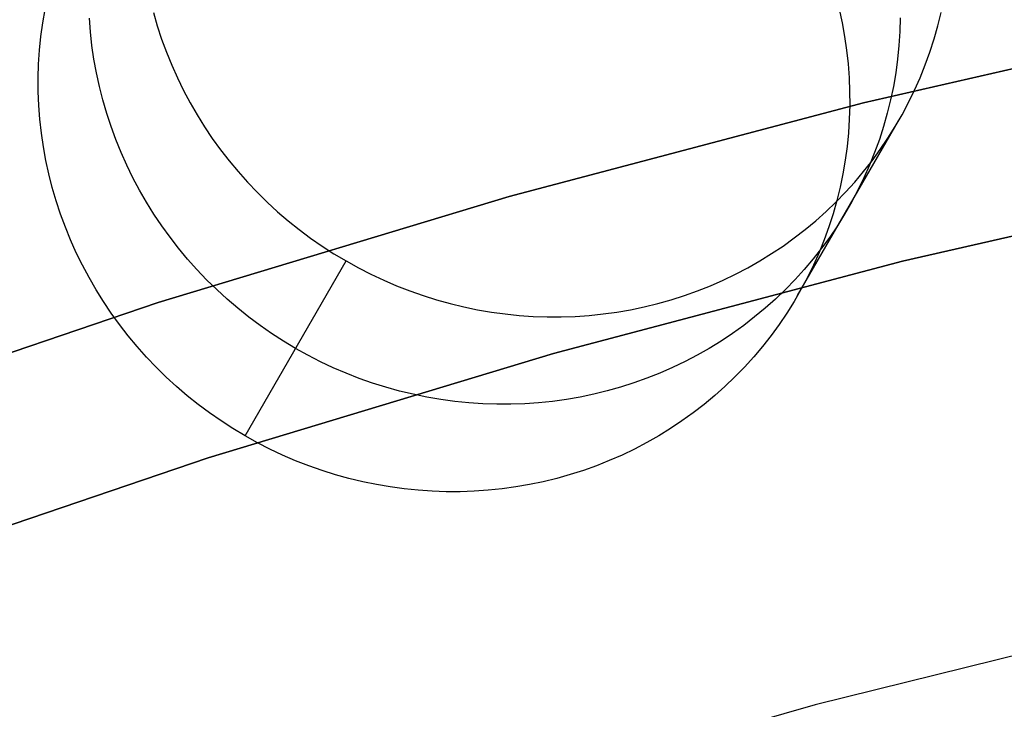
# Model space of a CAD drawing. Header units: millimetres. Extents: x 6239 to 7218, y -13987 to -13139.
# Tile 189 of 256: x 6707.76 to 6713.79, y -13397.97 to -13393.74. Entities that reach past the tile are written whole.
import ezdxf

# ---------------------------------------------------------------- set-up
doc = ezdxf.new("R2010")
doc.units = ezdxf.units.MM
doc.layers.add('color', color=7, linetype='Continuous')

msp = doc.modelspace()

# ---------------------------------------------------------------- linework, layer by layer
at = {"color": 7, "true_color": 0xffffff}
for p, q in [((6707.8999, -13393.7598, 79.1788), (6707.9141, -13393.6767, 79.1971)), ((6707.8999, -13393.7598, 79.1788), (6707.9141, -13393.6767, 79.1971)), ((6708.5769, -13393.6963, 73.625), (6708.6007, -13393.7782, 73.6114)), ((6708.5769, -13393.6963, 73.625), (6708.6007, -13393.7782, 73.6114)), ((6712.775, -13393.6758, 79.7584), (6712.7931, -13393.7589, 79.7438)), ((6712.775, -13393.6758, 79.7584), (6712.7931, -13393.7589, 79.7438)), ((6713.3795, -13393.7773, 74.1632), (6713.3996, -13393.6954, 74.1819)), ((6713.3795, -13393.7773, 74.1632), (6713.3996, -13393.6954, 74.1819)), ((6707.8885, -13393.8435, 79.1608), (6707.8999, -13393.7598, 79.1788)), ((6707.8885, -13393.8435, 79.1608), (6707.8999, -13393.7598, 79.1788)), ((6708.1917, -13393.8144, 76.3793), (6708.1854, -13393.7299, 76.3954)), ((6712.7931, -13393.7589, 79.7438), (6712.8082, -13393.8425, 79.7289)), ((6712.7931, -13393.7589, 79.7438), (6712.8082, -13393.8425, 79.7289)), ((6712.9237, -13394.2495, 259.6), (6715.1113, -13393.7502, 259.6)), ((6715.1113, -13393.7502, 231.7162), (6712.9237, -13394.2495, 231.7162)), ((6712.9237, -13394.2495, 259.6), (6715.1113, -13393.7502, 259.6)), ((6715.1113, -13393.7502, 231.7162), (6712.9237, -13394.2495, 231.7162)), ((6715.1113, -13393.7502, 245.6581), (6712.9237, -13394.2495, 245.6581)), ((6713.1494, -13393.729, 76.9686), (6713.1469, -13393.8135, 76.9514)), ((6708.2011, -13393.8988, 76.3635), (6708.1917, -13393.8144, 76.3793)), ((6708.6007, -13393.7782, 73.6114), (6708.6274, -13393.8592, 73.5983)), ((6708.6007, -13393.7782, 73.6114), (6708.6274, -13393.8592, 73.5983)), ((6713.1469, -13393.8135, 76.9514), (6713.1415, -13393.8978, 76.9339)), ((6713.3566, -13393.8583, 74.1443), (6713.3795, -13393.7773, 74.1632)), ((6713.3566, -13393.8583, 74.1443), (6713.3795, -13393.7773, 74.1632)), ((6707.8801, -13393.9275, 79.143), (6707.8885, -13393.8435, 79.1608)), ((6707.8801, -13393.9275, 79.143), (6707.8885, -13393.8435, 79.1608)), ((6708.6274, -13393.8592, 73.5983), (6708.6568, -13393.9393, 73.5856)), ((6708.6274, -13393.8592, 73.5983), (6708.6568, -13393.9393, 73.5856)), ((6712.8082, -13393.8425, 79.7289), (6712.8205, -13393.9266, 79.7135)), ((6712.8082, -13393.8425, 79.7289), (6712.8205, -13393.9266, 79.7135)), ((6713.3308, -13393.9384, 74.1253), (6713.3566, -13393.8583, 74.1443)), ((6713.3308, -13393.9384, 74.1253), (6713.3566, -13393.8583, 74.1443)), ((6707.8747, -13394.0118, 79.1255), (6707.8801, -13393.9275, 79.143)), ((6707.8747, -13394.0118, 79.1255), (6707.8801, -13393.9275, 79.143)), ((6708.2133, -13393.9828, 76.3481), (6708.2011, -13393.8988, 76.3635)), ((6708.6568, -13393.9393, 73.5856), (6708.6891, -13394.0185, 73.5735)), ((6708.6568, -13393.9393, 73.5856), (6708.6891, -13394.0185, 73.5735)), ((6712.8205, -13393.9266, 79.7135), (6712.8298, -13394.0109, 79.6977)), ((6712.8205, -13393.9266, 79.7135), (6712.8298, -13394.0109, 79.6977)), ((6713.1415, -13393.8978, 76.9339), (6713.1331, -13393.9819, 76.9162)), ((6713.3022, -13394.0176, 74.1062), (6713.3308, -13393.9384, 74.1253)), ((6713.3022, -13394.0176, 74.1062), (6713.3308, -13393.9384, 74.1253)), ((6707.8722, -13394.0964, 79.1083), (6707.8747, -13394.0118, 79.1255)), ((6707.8722, -13394.0964, 79.1083), (6707.8747, -13394.0118, 79.1255)), ((6708.2285, -13394.0664, 76.3331), (6708.2133, -13393.9828, 76.3481)), ((6712.8298, -13394.0109, 79.6977), (6712.8362, -13394.0954, 79.6815)), ((6712.8298, -13394.0109, 79.6977), (6712.8362, -13394.0954, 79.6815)), ((6713.1331, -13393.9819, 76.9162), (6713.1217, -13394.0655, 76.8981)), ((6708.2466, -13394.1496, 76.3186), (6708.2285, -13394.0664, 76.3331)), ((6708.6891, -13394.0185, 73.5735), (6708.724, -13394.0965, 73.562)), ((6708.6891, -13394.0185, 73.5735), (6708.724, -13394.0965, 73.562)), ((6713.1217, -13394.0655, 76.8981), (6713.1074, -13394.1486, 76.8799)), ((6713.2708, -13394.0957, 74.087), (6713.3022, -13394.0176, 74.1062)), ((6713.2708, -13394.0957, 74.087), (6713.3022, -13394.0176, 74.1062)), ((6707.8726, -13394.181, 79.0915), (6707.8722, -13394.0964, 79.1083)), ((6707.8726, -13394.181, 79.0915), (6707.8722, -13394.0964, 79.1083)), ((6708.724, -13394.0965, 73.562), (6708.7616, -13394.1734, 73.5509)), ((6708.724, -13394.0965, 73.562), (6708.7616, -13394.1734, 73.5509)), ((6712.8362, -13394.0954, 79.6815), (6712.8396, -13394.1801, 79.665)), ((6712.8362, -13394.0954, 79.6815), (6712.8396, -13394.1801, 79.665)), ((6713.2367, -13394.1726, 74.0677), (6713.2708, -13394.0957, 74.087)), ((6713.2367, -13394.1726, 74.0677), (6713.2708, -13394.0957, 74.087)), ((6707.8761, -13394.2656, 79.0749), (6707.8726, -13394.181, 79.0915)), ((6707.8761, -13394.2656, 79.0749), (6707.8726, -13394.181, 79.0915)), ((6708.2676, -13394.2321, 76.3045), (6708.2466, -13394.1496, 76.3186)), ((6708.7616, -13394.1734, 73.5509), (6708.8019, -13394.249, 73.5405)), ((6708.7616, -13394.1734, 73.5509), (6708.8019, -13394.249, 73.5405)), ((6712.8396, -13394.1801, 79.665), (6712.8401, -13394.2647, 79.6481)), ((6712.8396, -13394.1801, 79.665), (6712.8401, -13394.2647, 79.6481)), ((6713.1074, -13394.1486, 76.8799), (6713.0903, -13394.2312, 76.8614)), ((6713.2, -13394.2482, 74.0483), (6713.2367, -13394.1726, 74.0677)), ((6713.2, -13394.2482, 74.0483), (6713.2367, -13394.1726, 74.0677)), ((6708.2914, -13394.3139, 76.2909), (6708.2676, -13394.2321, 76.3045)), ((6708.8019, -13394.249, 73.5405), (6708.8448, -13394.3233, 73.5306)), ((6708.8019, -13394.249, 73.5405), (6708.8448, -13394.3233, 73.5306)), ((6710.7546, -13394.8241, 259.6), (6712.9237, -13394.2495, 259.6)), ((6712.9237, -13394.2495, 231.7162), (6710.7546, -13394.8241, 231.7162)), ((6710.7546, -13394.8241, 259.6), (6712.9237, -13394.2495, 259.6)), ((6712.9237, -13394.2495, 231.7162), (6710.7546, -13394.8241, 231.7162)), ((6712.9237, -13394.2495, 245.6581), (6710.7546, -13394.8241, 245.6581)), ((6713.0903, -13394.2312, 76.8614), (6713.0702, -13394.313, 76.8427)), ((6713.1605, -13394.3225, 74.0289), (6713.2, -13394.2482, 74.0483)), ((6713.1605, -13394.3225, 74.0289), (6713.2, -13394.2482, 74.0483)), ((6707.8824, -13394.3502, 79.0588), (6707.8761, -13394.2656, 79.0749)), ((6707.8824, -13394.3502, 79.0588), (6707.8761, -13394.2656, 79.0749)), ((6708.3181, -13394.3949, 76.2778), (6708.2914, -13394.3139, 76.2909)), ((6712.8401, -13394.2647, 79.6481), (6712.8376, -13394.3492, 79.631)), ((6712.8401, -13394.2647, 79.6481), (6712.8376, -13394.3492, 79.631)), ((6713.0702, -13394.313, 76.8427), (6713.0472, -13394.394, 76.8239)), ((6707.8918, -13394.4345, 79.043), (6707.8824, -13394.3502, 79.0588)), ((6707.8918, -13394.4345, 79.043), (6707.8824, -13394.3502, 79.0588)), ((6708.8448, -13394.3233, 73.5306), (6708.8901, -13394.3961, 73.5212)), ((6708.8448, -13394.3233, 73.5306), (6708.8901, -13394.3961, 73.5212)), ((6712.5212, -13395.4305, 79.3782), (6713.1398, -13394.3591, 74.0192)), ((6712.8376, -13394.3492, 79.631), (6712.8321, -13394.4336, 79.6135)), ((6712.8376, -13394.3492, 79.631), (6712.8321, -13394.4336, 79.6135)), ((6713.1185, -13394.3953, 74.0095), (6713.1605, -13394.3225, 74.0289)), ((6713.1185, -13394.3953, 74.0095), (6713.1605, -13394.3225, 74.0289)), ((6707.904, -13394.5185, 79.0276), (6707.8918, -13394.4345, 79.043)), ((6707.904, -13394.5185, 79.0276), (6707.8918, -13394.4345, 79.043)), ((6708.3475, -13394.4751, 76.2652), (6708.3181, -13394.3949, 76.2778)), ((6708.8901, -13394.3961, 73.5212), (6708.938, -13394.4674, 73.5125)), ((6708.8901, -13394.3961, 73.5212), (6708.938, -13394.4674, 73.5125)), ((6712.8321, -13394.4336, 79.6135), (6712.8237, -13394.5176, 79.5957)), ((6712.8321, -13394.4336, 79.6135), (6712.8237, -13394.5176, 79.5957)), ((6713.0472, -13394.394, 76.8239), (6713.0215, -13394.4742, 76.8049)), ((6713.0739, -13394.4666, 73.9901), (6713.1185, -13394.3953, 74.0095)), ((6713.0739, -13394.4666, 73.9901), (6713.1185, -13394.3953, 74.0095)), ((6708.3798, -13394.5542, 76.253), (6708.3475, -13394.4751, 76.2652)), ((6708.938, -13394.4674, 73.5125), (6708.9883, -13394.537, 73.5044)), ((6708.938, -13394.4674, 73.5125), (6708.9883, -13394.537, 73.5044)), ((6713.0215, -13394.4742, 76.8049), (6712.9929, -13394.5533, 76.7857)), ((6713.0268, -13394.5362, 73.9707), (6713.0739, -13394.4666, 73.9901)), ((6713.0268, -13394.5362, 73.9707), (6713.0739, -13394.4666, 73.9901)), ((6707.9192, -13394.6022, 79.0126), (6707.904, -13394.5185, 79.0276)), ((6707.9192, -13394.6022, 79.0126), (6707.904, -13394.5185, 79.0276)), ((6708.4147, -13394.6323, 76.2415), (6708.3798, -13394.5542, 76.253)), ((6708.9883, -13394.537, 73.5044), (6709.041, -13394.605, 73.4969)), ((6708.9883, -13394.537, 73.5044), (6709.041, -13394.605, 73.4969)), ((6712.8237, -13394.5176, 79.5957), (6712.8124, -13394.6012, 79.5777)), ((6712.8237, -13394.5176, 79.5957), (6712.8124, -13394.6012, 79.5777)), ((6712.9929, -13394.5533, 76.7857), (6712.9615, -13394.6314, 76.7665)), ((6712.9772, -13394.6042, 73.9514), (6713.0268, -13394.5362, 73.9707)), ((6712.9772, -13394.6042, 73.9514), (6713.0268, -13394.5362, 73.9707)), ((6707.9373, -13394.6853, 78.9981), (6707.9192, -13394.6022, 79.0126)), ((6707.9373, -13394.6853, 78.9981), (6707.9192, -13394.6022, 79.0126)), ((6709.041, -13394.605, 73.4969), (6709.096, -13394.6711, 73.49)), ((6709.041, -13394.605, 73.4969), (6709.096, -13394.6711, 73.49)), ((6712.8124, -13394.6012, 79.5777), (6712.7981, -13394.6844, 79.5594)), ((6712.8124, -13394.6012, 79.5777), (6712.7981, -13394.6844, 79.5594)), ((6712.9253, -13394.6704, 73.9322), (6712.9772, -13394.6042, 73.9514)), ((6712.9253, -13394.6704, 73.9322), (6712.9772, -13394.6042, 73.9514)), ((6708.4523, -13394.7091, 76.2304), (6708.4147, -13394.6323, 76.2415)), ((6709.096, -13394.6711, 73.49), (6709.1532, -13394.7355, 73.4838)), ((6709.096, -13394.6711, 73.49), (6709.1532, -13394.7355, 73.4838)), ((6712.871, -13394.7347, 73.9131), (6712.9253, -13394.6704, 73.9322)), ((6712.871, -13394.7347, 73.9131), (6712.9253, -13394.6704, 73.9322)), ((6712.9615, -13394.6314, 76.7665), (6712.9274, -13394.7083, 76.7472)), ((6707.9583, -13394.7678, 78.984), (6707.9373, -13394.6853, 78.9981)), ((6707.9583, -13394.7678, 78.984), (6707.9373, -13394.6853, 78.9981)), ((6708.4926, -13394.7848, 76.22), (6708.4523, -13394.7091, 76.2304)), ((6709.1532, -13394.7355, 73.4838), (6709.2126, -13394.7978, 73.4781)), ((6709.1532, -13394.7355, 73.4838), (6709.2126, -13394.7978, 73.4781)), ((6712.7981, -13394.6844, 79.5594), (6712.7809, -13394.7669, 79.5409)), ((6712.7981, -13394.6844, 79.5594), (6712.7809, -13394.7669, 79.5409)), ((6712.8145, -13394.7971, 73.8941), (6712.871, -13394.7347, 73.9131)), ((6712.8145, -13394.7971, 73.8941), (6712.871, -13394.7347, 73.9131)), ((6712.9274, -13394.7083, 76.7472), (6712.8906, -13394.7839, 76.7278)), ((6713.163, -13395.2205, 259.6), (6715.317, -13394.7288, 259.6)), ((6713.163, -13395.2205, 259.6), (6715.317, -13394.7288, 259.6)), ((6715.317, -13394.7288, 231.7162), (6713.163, -13395.2205, 231.7162)), ((6715.317, -13394.7288, 245.6581), (6713.163, -13395.2205, 245.6581)), ((6715.317, -13394.7288, 231.7162), (6713.163, -13395.2205, 231.7162)), ((6707.9821, -13394.8496, 78.9704), (6707.9583, -13394.7678, 78.984)), ((6707.9821, -13394.8496, 78.9704), (6707.9583, -13394.7678, 78.984)), ((6708.5354, -13394.859, 76.2101), (6708.4926, -13394.7848, 76.22)), ((6709.2126, -13394.7978, 73.4781), (6709.274, -13394.8582, 73.4732)), ((6709.2126, -13394.7978, 73.4781), (6709.274, -13394.8582, 73.4732)), ((6712.7558, -13394.8575, 73.8752), (6712.8145, -13394.7971, 73.8941)), ((6712.7558, -13394.8575, 73.8752), (6712.8145, -13394.7971, 73.8941)), ((6712.7809, -13394.7669, 79.5409), (6712.7609, -13394.8487, 79.5222)), ((6712.7809, -13394.7669, 79.5409), (6712.7609, -13394.8487, 79.5222)), ((6712.8906, -13394.7839, 76.7278), (6712.8512, -13394.8582, 76.7084)), ((6708.0088, -13394.9307, 78.9573), (6707.9821, -13394.8496, 78.9704)), ((6708.0088, -13394.9307, 78.9573), (6707.9821, -13394.8496, 78.9704)), ((6708.6067, -13395.4731, 259.6), (6710.7546, -13394.8241, 259.6)), ((6710.7546, -13394.8241, 231.7162), (6708.6067, -13395.4731, 231.7162)), ((6708.6067, -13395.4731, 259.6), (6710.7546, -13394.8241, 259.6)), ((6710.7546, -13394.8241, 231.7162), (6708.6067, -13395.4731, 231.7162)), ((6710.7546, -13394.8241, 245.6581), (6708.6067, -13395.4731, 245.6581)), ((6712.695, -13394.9158, 73.8565), (6712.7558, -13394.8575, 73.8752)), ((6712.695, -13394.9158, 73.8565), (6712.7558, -13394.8575, 73.8752)), ((6712.7609, -13394.8487, 79.5222), (6712.7379, -13394.9298, 79.5034)), ((6712.7609, -13394.8487, 79.5222), (6712.7379, -13394.9298, 79.5034)), ((6708.5808, -13394.9318, 76.2008), (6708.5354, -13394.859, 76.2101)), ((6709.274, -13394.8582, 73.4732), (6709.3376, -13394.9165, 73.4688)), ((6709.274, -13394.8582, 73.4732), (6709.3376, -13394.9165, 73.4688)), ((6709.3376, -13394.9165, 73.4688), (6709.403, -13394.9726, 73.4652)), ((6709.3376, -13394.9165, 73.4688), (6709.403, -13394.9726, 73.4652)), ((6712.6321, -13394.972, 73.8381), (6712.695, -13394.9158, 73.8565)), ((6712.6321, -13394.972, 73.8381), (6712.695, -13394.9158, 73.8565)), ((6712.8512, -13394.8582, 76.7084), (6712.8092, -13394.931, 76.689)), ((6708.0382, -13395.0108, 78.9447), (6708.0088, -13394.9307, 78.9573)), ((6708.0382, -13395.0108, 78.9447), (6708.0088, -13394.9307, 78.9573)), ((6708.6287, -13395.0031, 76.192), (6708.5808, -13394.9318, 76.2008)), ((6709.403, -13394.9726, 73.4652), (6709.4704, -13395.0265, 73.4622)), ((6709.403, -13394.9726, 73.4652), (6709.4704, -13395.0265, 73.4622)), ((6712.5672, -13395.0259, 73.8198), (6712.6321, -13394.972, 73.8381)), ((6712.5672, -13395.0259, 73.8198), (6712.6321, -13394.972, 73.8381)), ((6712.7379, -13394.9298, 79.5034), (6712.7122, -13395.0099, 79.4844)), ((6712.7379, -13394.9298, 79.5034), (6712.7122, -13395.0099, 79.4844)), ((6712.8092, -13394.931, 76.689), (6712.7646, -13395.0023, 76.6696)), ((6708.0705, -13395.0899, 78.9326), (6708.0382, -13395.0108, 78.9447)), ((6708.0705, -13395.0899, 78.9326), (6708.0382, -13395.0108, 78.9447)), ((6708.679, -13395.0728, 76.1839), (6708.6287, -13395.0031, 76.192)), ((6709.4704, -13395.0265, 73.4622), (6709.5395, -13395.0781, 73.4598)), ((6709.4704, -13395.0265, 73.4622), (6709.5395, -13395.0781, 73.4598)), ((6712.5005, -13395.0775, 73.8018), (6712.5672, -13395.0259, 73.8198)), ((6712.5005, -13395.0775, 73.8018), (6712.5672, -13395.0259, 73.8198)), ((6712.7122, -13395.0099, 79.4844), (6712.6836, -13395.0891, 79.4653)), ((6712.7122, -13395.0099, 79.4844), (6712.6836, -13395.0891, 79.4653)), ((6712.7646, -13395.0023, 76.6696), (6712.7175, -13395.072, 76.6502)), ((6708.1054, -13395.168, 78.921), (6708.0705, -13395.0899, 78.9326)), ((6708.1054, -13395.168, 78.921), (6708.0705, -13395.0899, 78.9326)), ((6708.7317, -13395.1407, 76.1764), (6708.679, -13395.0728, 76.1839)), ((6709.5395, -13395.0781, 73.4598), (6709.6103, -13395.1274, 73.4582)), ((6709.5395, -13395.0781, 73.4598), (6709.6103, -13395.1274, 73.4582)), ((6712.4319, -13395.1268, 73.784), (6712.5005, -13395.0775, 73.8018)), ((6712.4319, -13395.1268, 73.784), (6712.5005, -13395.0775, 73.8018)), ((6712.6836, -13395.0891, 79.4653), (6712.6522, -13395.1671, 79.446)), ((6712.6836, -13395.0891, 79.4653), (6712.6522, -13395.1671, 79.446)), ((6712.7175, -13395.072, 76.6502), (6712.6679, -13395.14, 76.6309)), ((6708.7867, -13395.2069, 76.1695), (6708.7317, -13395.1407, 76.1764)), ((6709.6103, -13395.1274, 73.4582), (6709.6828, -13395.1742, 73.4572)), ((6709.6103, -13395.1274, 73.4582), (6709.6828, -13395.1742, 73.4572)), ((6712.3616, -13395.1737, 73.7665), (6712.4319, -13395.1268, 73.784)), ((6712.3616, -13395.1737, 73.7665), (6712.4319, -13395.1268, 73.784)), ((6712.6679, -13395.14, 76.6309), (6712.616, -13395.2061, 76.6117)), ((6708.143, -13395.2449, 78.91), (6708.1054, -13395.168, 78.921)), ((6708.143, -13395.2449, 78.91), (6708.1054, -13395.168, 78.921)), ((6708.8439, -13395.2712, 76.1633), (6708.7867, -13395.2069, 76.1695)), ((6709.1382, -13396.2901, 78.8159), (6709.7568, -13395.2186, 73.4568)), ((6709.1382, -13396.2901, 78.8159), (6709.7568, -13395.2186, 73.4568)), ((6709.1382, -13396.2901, 78.8159), (6709.7568, -13395.2186, 73.4568)), ((6709.6828, -13395.1742, 73.4572), (6709.7568, -13395.2186, 73.4568)), ((6709.6828, -13395.1742, 73.4572), (6709.7568, -13395.2186, 73.4568)), ((6709.7568, -13395.2186, 73.4568), (6709.8322, -13395.2605, 73.4572)), ((6709.7568, -13395.2186, 73.4568), (6709.8322, -13395.2605, 73.4572)), ((6712.2161, -13395.2601, 73.7324), (6712.2896, -13395.2181, 73.7493)), ((6712.2161, -13395.2601, 73.7324), (6712.2896, -13395.2181, 73.7493)), ((6712.2896, -13395.2181, 73.7493), (6712.3616, -13395.1737, 73.7665)), ((6712.2896, -13395.2181, 73.7493), (6712.3616, -13395.1737, 73.7665)), ((6712.616, -13395.2061, 76.6117), (6712.5617, -13395.2705, 76.5926)), ((6712.6522, -13395.1671, 79.446), (6712.6181, -13395.244, 79.4267)), ((6712.6522, -13395.1671, 79.446), (6712.6181, -13395.244, 79.4267)), ((6708.1833, -13395.3205, 78.8995), (6708.143, -13395.2449, 78.91)), ((6708.1833, -13395.3205, 78.8995), (6708.143, -13395.2449, 78.91)), ((6708.9033, -13395.3336, 76.1577), (6708.8439, -13395.2712, 76.1633)), ((6709.8322, -13395.2605, 73.4572), (6709.9091, -13395.2998, 73.4582)), ((6709.8322, -13395.2605, 73.4572), (6709.9091, -13395.2998, 73.4582)), ((6711.0273, -13395.7862, 259.6), (6713.163, -13395.2205, 259.6)), ((6711.0273, -13395.7862, 259.6), (6713.163, -13395.2205, 259.6)), ((6713.163, -13395.2205, 231.7162), (6711.0273, -13395.7862, 231.7162)), ((6713.163, -13395.2205, 245.6581), (6711.0273, -13395.7862, 245.6581)), ((6713.163, -13395.2205, 231.7162), (6711.0273, -13395.7862, 231.7162)), ((6712.1411, -13395.2994, 73.7159), (6712.2161, -13395.2601, 73.7324)), ((6712.1411, -13395.2994, 73.7159), (6712.2161, -13395.2601, 73.7324)), ((6712.5617, -13395.2705, 76.5926), (6712.5052, -13395.3329, 76.5736)), ((6712.6181, -13395.244, 79.4267), (6712.5813, -13395.3197, 79.4073)), ((6712.6181, -13395.244, 79.4267), (6712.5813, -13395.3197, 79.4073)), ((6708.2261, -13395.3947, 78.8896), (6708.1833, -13395.3205, 78.8995)), ((6708.2261, -13395.3947, 78.8896), (6708.1833, -13395.3205, 78.8995)), ((6708.9647, -13395.3939, 76.1527), (6708.9033, -13395.3336, 76.1577)), ((6709.9091, -13395.2998, 73.4582), (6709.9871, -13395.3366, 73.4598)), ((6709.9091, -13395.2998, 73.4582), (6709.9871, -13395.3366, 73.4598)), ((6709.9871, -13395.3366, 73.4598), (6710.0664, -13395.3706, 73.4622)), ((6709.9871, -13395.3366, 73.4598), (6710.0664, -13395.3706, 73.4622)), ((6711.987, -13395.3702, 73.684), (6712.0647, -13395.3362, 73.6997)), ((6711.987, -13395.3702, 73.684), (6712.0647, -13395.3362, 73.6997)), ((6712.0647, -13395.3362, 73.6997), (6712.1411, -13395.2994, 73.7159)), ((6712.0647, -13395.3362, 73.6997), (6712.1411, -13395.2994, 73.7159)), ((6712.5052, -13395.3329, 76.5736), (6712.4465, -13395.3933, 76.5547)), ((6712.5813, -13395.3197, 79.4073), (6712.5419, -13395.3939, 79.3879)), ((6712.5813, -13395.3197, 79.4073), (6712.5419, -13395.3939, 79.3879)), ((6708.2715, -13395.4676, 78.8803), (6708.2261, -13395.3947, 78.8896)), ((6708.2715, -13395.4676, 78.8803), (6708.2261, -13395.3947, 78.8896)), ((6709.0282, -13395.4522, 76.1484), (6708.9647, -13395.3939, 76.1527)), ((6710.0664, -13395.3706, 73.4622), (6710.1468, -13395.402, 73.4652)), ((6710.0664, -13395.3706, 73.4622), (6710.1468, -13395.402, 73.4652)), ((6711.9081, -13395.4016, 73.6686), (6711.987, -13395.3702, 73.684)), ((6711.9081, -13395.4016, 73.6686), (6711.987, -13395.3702, 73.684)), ((6712.4465, -13395.3933, 76.5547), (6712.3857, -13395.4516, 76.5361)), ((6712.5419, -13395.3939, 79.3879), (6712.4999, -13395.4668, 79.3685)), ((6712.5419, -13395.3939, 79.3879), (6712.4999, -13395.4668, 79.3685)), ((6709.0937, -13395.5083, 76.1447), (6709.0282, -13395.4522, 76.1484)), ((6710.1468, -13395.402, 73.4652), (6710.2281, -13395.4306, 73.4688)), ((6710.1468, -13395.402, 73.4652), (6710.2281, -13395.4306, 73.4688)), ((6710.2281, -13395.4306, 73.4688), (6710.3103, -13395.4565, 73.4732)), ((6710.2281, -13395.4306, 73.4688), (6710.3103, -13395.4565, 73.4732)), ((6710.3103, -13395.4565, 73.4732), (6710.3933, -13395.4795, 73.4781)), ((6710.3103, -13395.4565, 73.4732), (6710.3933, -13395.4795, 73.4781)), ((6711.6651, -13395.4793, 73.625), (6711.747, -13395.4562, 73.6391)), ((6711.6651, -13395.4793, 73.625), (6711.747, -13395.4562, 73.6391)), ((6711.747, -13395.4562, 73.6391), (6711.8281, -13395.4303, 73.6536)), ((6711.747, -13395.4562, 73.6391), (6711.8281, -13395.4303, 73.6536)), ((6711.8281, -13395.4303, 73.6536), (6711.9081, -13395.4016, 73.6686)), ((6711.8281, -13395.4303, 73.6536), (6711.9081, -13395.4016, 73.6686)), ((6712.3857, -13395.4516, 76.5361), (6712.3228, -13395.5077, 76.5176)), ((6706.4824, -13396.1959, 259.6), (6708.6067, -13395.4731, 259.6)), ((6708.6067, -13395.4731, 231.7162), (6706.4824, -13396.1959, 231.7162)), ((6706.4824, -13396.1959, 259.6), (6708.6067, -13395.4731, 259.6)), ((6708.6067, -13395.4731, 231.7162), (6706.4824, -13396.1959, 231.7162)), ((6708.6067, -13395.4731, 245.6581), (6706.4824, -13396.1959, 245.6581)), ((6708.3194, -13395.5388, 78.8716), (6708.2715, -13395.4676, 78.8803)), ((6708.3194, -13395.5388, 78.8716), (6708.2715, -13395.4676, 78.8803)), ((6709.161, -13395.5622, 76.1417), (6709.0937, -13395.5083, 76.1447)), ((6710.3933, -13395.4795, 73.4781), (6710.477, -13395.4998, 73.4838)), ((6710.3933, -13395.4795, 73.4781), (6710.477, -13395.4998, 73.4838)), ((6710.477, -13395.4998, 73.4838), (6710.5613, -13395.5172, 73.49)), ((6710.477, -13395.4998, 73.4838), (6710.5613, -13395.5172, 73.49)), ((6710.5613, -13395.5172, 73.49), (6710.6461, -13395.5317, 73.4969)), ((6710.5613, -13395.5172, 73.49), (6710.6461, -13395.5317, 73.4969)), ((6711.4147, -13395.5316, 73.5856), (6711.4988, -13395.517, 73.5983)), ((6711.4147, -13395.5316, 73.5856), (6711.4988, -13395.517, 73.5983)), ((6711.4988, -13395.517, 73.5983), (6711.5823, -13395.4996, 73.6114)), ((6711.4988, -13395.517, 73.5983), (6711.5823, -13395.4996, 73.6114)), ((6711.5823, -13395.4996, 73.6114), (6711.6651, -13395.4793, 73.625)), ((6711.5823, -13395.4996, 73.6114), (6711.6651, -13395.4793, 73.625)), ((6712.3228, -13395.5077, 76.5176), (6712.2579, -13395.5616, 76.4993)), ((6712.4999, -13395.4668, 79.3685), (6712.4553, -13395.538, 79.3491)), ((6712.4999, -13395.4668, 79.3685), (6712.4553, -13395.538, 79.3491)), ((6708.3697, -13395.6085, 78.8634), (6708.3194, -13395.5388, 78.8716)), ((6708.3697, -13395.6085, 78.8634), (6708.3194, -13395.5388, 78.8716)), ((6709.2302, -13395.6138, 76.1394), (6709.161, -13395.5622, 76.1417)), ((6710.6461, -13395.5317, 73.4969), (6710.7313, -13395.5433, 73.5044)), ((6710.6461, -13395.5317, 73.4969), (6710.7313, -13395.5433, 73.5044)), ((6710.7313, -13395.5433, 73.5044), (6710.8168, -13395.5521, 73.5125)), ((6710.7313, -13395.5433, 73.5044), (6710.8168, -13395.5521, 73.5125)), ((6710.8168, -13395.5521, 73.5125), (6710.9025, -13395.5579, 73.5212)), ((6710.8168, -13395.5521, 73.5125), (6710.9025, -13395.5579, 73.5212)), ((6710.9025, -13395.5579, 73.5212), (6710.9882, -13395.5608, 73.5306)), ((6710.9025, -13395.5579, 73.5212), (6710.9882, -13395.5608, 73.5306)), ((6710.9882, -13395.5608, 73.5306), (6711.0739, -13395.5608, 73.5405)), ((6710.9882, -13395.5608, 73.5306), (6711.0739, -13395.5608, 73.5405)), ((6711.0739, -13395.5608, 73.5405), (6711.1596, -13395.5578, 73.5509)), ((6711.0739, -13395.5608, 73.5405), (6711.1596, -13395.5578, 73.5509)), ((6711.1596, -13395.5578, 73.5509), (6711.2449, -13395.552, 73.562)), ((6711.1596, -13395.5578, 73.5509), (6711.2449, -13395.552, 73.562)), ((6711.2449, -13395.552, 73.562), (6711.33, -13395.5432, 73.5735)), ((6711.2449, -13395.552, 73.562), (6711.33, -13395.5432, 73.5735)), ((6711.33, -13395.5432, 73.5735), (6711.4147, -13395.5316, 73.5856)), ((6711.33, -13395.5432, 73.5735), (6711.4147, -13395.5316, 73.5856)), ((6712.2579, -13395.5616, 76.4993), (6712.1912, -13395.6133, 76.4813)), ((6712.4553, -13395.538, 79.3491), (6712.4082, -13395.6077, 79.3298)), ((6712.4553, -13395.538, 79.3491), (6712.4082, -13395.6077, 79.3298)), ((6708.4224, -13395.6764, 78.8559), (6708.3697, -13395.6085, 78.8634)), ((6708.4224, -13395.6764, 78.8559), (6708.3697, -13395.6085, 78.8634)), ((6709.301, -13395.6631, 76.1377), (6709.2302, -13395.6138, 76.1394)), ((6712.1912, -13395.6133, 76.4813), (6712.1226, -13395.6626, 76.4635)), ((6712.4082, -13395.6077, 79.3298), (6712.3586, -13395.6757, 79.3105)), ((6712.4082, -13395.6077, 79.3298), (6712.3586, -13395.6757, 79.3105)), ((6708.4773, -13395.7426, 78.849), (6708.4224, -13395.6764, 78.8559)), ((6708.4773, -13395.7426, 78.849), (6708.4224, -13395.6764, 78.8559)), ((6709.3735, -13395.71, 76.1367), (6709.301, -13395.6631, 76.1377)), ((6712.1226, -13395.6626, 76.4635), (6712.0523, -13395.7095, 76.446)), ((6712.3586, -13395.6757, 79.3105), (6712.3067, -13395.7419, 79.2912)), ((6712.3586, -13395.6757, 79.3105), (6712.3067, -13395.7419, 79.2912)), ((6708.5346, -13395.8069, 78.8428), (6708.4773, -13395.7426, 78.849)), ((6708.5346, -13395.8069, 78.8428), (6708.4773, -13395.7426, 78.849)), ((6709.4475, -13395.7544, 76.1363), (6709.3735, -13395.71, 76.1367)), ((6709.5229, -13395.7963, 76.1367), (6709.4475, -13395.7544, 76.1363)), ((6711.9803, -13395.7539, 76.4288), (6711.9068, -13395.7958, 76.4119)), ((6712.0523, -13395.7095, 76.446), (6711.9803, -13395.7539, 76.4288)), ((6712.3067, -13395.7419, 79.2912), (6712.2524, -13395.8062, 79.2721)), ((6712.3067, -13395.7419, 79.2912), (6712.2524, -13395.8062, 79.2721)), ((6708.5939, -13395.8693, 78.8372), (6708.5346, -13395.8069, 78.8428)), ((6708.5939, -13395.8693, 78.8372), (6708.5346, -13395.8069, 78.8428)), ((6708.9124, -13396.4252, 259.6), (6711.0273, -13395.7862, 259.6)), ((6708.9124, -13396.4252, 259.6), (6711.0273, -13395.7862, 259.6)), ((6711.0273, -13395.7862, 231.7162), (6708.9124, -13396.4252, 231.7162)), ((6711.0273, -13395.7862, 245.6581), (6708.9124, -13396.4252, 245.6581)), ((6711.0273, -13395.7862, 231.7162), (6708.9124, -13396.4252, 231.7162)), ((6709.5998, -13395.8356, 76.1377), (6709.5229, -13395.7963, 76.1367)), ((6711.9068, -13395.7958, 76.4119), (6711.8318, -13395.8352, 76.3954)), ((6712.2524, -13395.8062, 79.2721), (6712.1959, -13395.8686, 79.2531)), ((6712.2524, -13395.8062, 79.2721), (6712.1959, -13395.8686, 79.2531)), ((6708.6554, -13395.9297, 78.8322), (6708.5939, -13395.8693, 78.8372)), ((6708.6554, -13395.9297, 78.8322), (6708.5939, -13395.8693, 78.8372)), ((6709.6778, -13395.8723, 76.1394), (6709.5998, -13395.8356, 76.1377)), ((6709.7571, -13395.9063, 76.1417), (6709.6778, -13395.8723, 76.1394)), ((6711.7554, -13395.8719, 76.3793), (6711.6777, -13395.906, 76.3635)), ((6711.8318, -13395.8352, 76.3954), (6711.7554, -13395.8719, 76.3793)), ((6712.1959, -13395.8686, 79.2531), (6712.1372, -13395.929, 79.2342)), ((6712.1959, -13395.8686, 79.2531), (6712.1372, -13395.929, 79.2342)), ((6708.7189, -13395.9879, 78.8279), (6708.6554, -13395.9297, 78.8322)), ((6708.7189, -13395.9879, 78.8279), (6708.6554, -13395.9297, 78.8322)), ((6709.8374, -13395.9377, 76.1447), (6709.7571, -13395.9063, 76.1417)), ((6709.9188, -13395.9663, 76.1484), (6709.8374, -13395.9377, 76.1447)), ((6711.5988, -13395.9374, 76.3481), (6711.5188, -13395.966, 76.3331)), ((6711.6777, -13395.906, 76.3635), (6711.5988, -13395.9374, 76.3481)), ((6712.1372, -13395.929, 79.2342), (6712.0764, -13395.9873, 79.2156)), ((6712.1372, -13395.929, 79.2342), (6712.0764, -13395.9873, 79.2156)), ((6708.7844, -13396.0441, 78.8242), (6708.7189, -13395.9879, 78.8279)), ((6708.7844, -13396.0441, 78.8242), (6708.7189, -13395.9879, 78.8279)), ((6710.001, -13395.9922, 76.1527), (6709.9188, -13395.9663, 76.1484)), ((6710.084, -13396.0153, 76.1577), (6710.001, -13395.9922, 76.1527)), ((6711.4377, -13395.9919, 76.3186), (6711.3558, -13396.015, 76.3045)), ((6711.5188, -13395.966, 76.3331), (6711.4377, -13395.9919, 76.3186)), ((6712.0764, -13395.9873, 79.2156), (6712.0135, -13396.0434, 79.1971)), ((6712.0764, -13395.9873, 79.2156), (6712.0135, -13396.0434, 79.1971)), ((6708.8517, -13396.098, 78.8212), (6708.7844, -13396.0441, 78.8242)), ((6708.8517, -13396.098, 78.8212), (6708.7844, -13396.0441, 78.8242)), ((6710.1677, -13396.0355, 76.1633), (6710.084, -13396.0153, 76.1577)), ((6710.252, -13396.0529, 76.1695), (6710.1677, -13396.0355, 76.1633)), ((6710.3368, -13396.0674, 76.1764), (6710.252, -13396.0529, 76.1695)), ((6711.1895, -13396.0527, 76.2778), (6711.1054, -13396.0673, 76.2652)), ((6711.273, -13396.0353, 76.2909), (6711.1895, -13396.0527, 76.2778)), ((6711.3558, -13396.015, 76.3045), (6711.273, -13396.0353, 76.2909)), ((6712.0135, -13396.0434, 79.1971), (6711.9486, -13396.0974, 79.1788)), ((6712.0135, -13396.0434, 79.1971), (6711.9486, -13396.0974, 79.1788)), ((6708.9209, -13396.1496, 78.8189), (6708.8517, -13396.098, 78.8212)), ((6708.9209, -13396.1496, 78.8189), (6708.8517, -13396.098, 78.8212)), ((6710.422, -13396.0791, 76.1839), (6710.3368, -13396.0674, 76.1764)), ((6710.5075, -13396.0878, 76.192), (6710.422, -13396.0791, 76.1839)), ((6710.5931, -13396.0936, 76.2008), (6710.5075, -13396.0878, 76.192)), ((6710.6789, -13396.0965, 76.2101), (6710.5931, -13396.0936, 76.2008)), ((6710.7646, -13396.0965, 76.22), (6710.6789, -13396.0965, 76.2101)), ((6710.8502, -13396.0936, 76.2304), (6710.7646, -13396.0965, 76.22)), ((6710.9356, -13396.0877, 76.2415), (6710.8502, -13396.0936, 76.2304)), ((6711.0207, -13396.079, 76.253), (6710.9356, -13396.0877, 76.2415)), ((6711.1054, -13396.0673, 76.2652), (6711.0207, -13396.079, 76.253)), ((6711.9486, -13396.0974, 79.1788), (6711.8819, -13396.149, 79.1608)), ((6711.9486, -13396.0974, 79.1788), (6711.8819, -13396.149, 79.1608)), ((6708.9917, -13396.1988, 78.8172), (6708.9209, -13396.1496, 78.8189)), ((6708.9917, -13396.1988, 78.8172), (6708.9209, -13396.1496, 78.8189)), ((6711.8819, -13396.149, 79.1608), (6711.8133, -13396.1983, 79.143)), ((6711.8819, -13396.149, 79.1608), (6711.8133, -13396.1983, 79.143)), ((6709.0642, -13396.2457, 78.8162), (6708.9917, -13396.1988, 78.8172)), ((6709.0642, -13396.2457, 78.8162), (6708.9917, -13396.1988, 78.8172)), ((6711.8133, -13396.1983, 79.143), (6711.743, -13396.2452, 79.1255)), ((6711.8133, -13396.1983, 79.143), (6711.743, -13396.2452, 79.1255)), ((6709.1382, -13396.2901, 78.8159), (6709.0642, -13396.2457, 78.8162)), ((6709.1382, -13396.2901, 78.8159), (6709.0642, -13396.2457, 78.8162)), ((6709.2136, -13396.332, 78.8162), (6709.1382, -13396.2901, 78.8159)), ((6709.2136, -13396.332, 78.8162), (6709.1382, -13396.2901, 78.8159)), ((6711.671, -13396.2896, 79.1083), (6711.5975, -13396.3315, 79.0915)), ((6711.671, -13396.2896, 79.1083), (6711.5975, -13396.3315, 79.0915)), ((6711.743, -13396.2452, 79.1255), (6711.671, -13396.2896, 79.1083)), ((6711.743, -13396.2452, 79.1255), (6711.671, -13396.2896, 79.1083)), ((6709.2904, -13396.3713, 78.8172), (6709.2136, -13396.332, 78.8162)), ((6709.2904, -13396.3713, 78.8172), (6709.2136, -13396.332, 78.8162)), ((6711.5975, -13396.3315, 79.0915), (6711.5225, -13396.3709, 79.0749)), ((6711.5975, -13396.3315, 79.0915), (6711.5225, -13396.3709, 79.0749)), ((6706.8208, -13397.1369, 259.6), (6708.9124, -13396.4252, 259.6)), ((6706.8208, -13397.1369, 259.6), (6708.9124, -13396.4252, 259.6)), ((6708.9124, -13396.4252, 231.7162), (6706.8208, -13397.1369, 231.7162)), ((6708.9124, -13396.4252, 245.6581), (6706.8208, -13397.1369, 245.6581)), ((6708.9124, -13396.4252, 231.7162), (6706.8208, -13397.1369, 231.7162)), ((6709.3685, -13396.408, 78.8189), (6709.2904, -13396.3713, 78.8172)), ((6709.3685, -13396.408, 78.8189), (6709.2904, -13396.3713, 78.8172)), ((6709.4478, -13396.4421, 78.8212), (6709.3685, -13396.408, 78.8189)), ((6709.4478, -13396.4421, 78.8212), (6709.3685, -13396.408, 78.8189)), ((6711.4461, -13396.4076, 79.0588), (6711.3684, -13396.4417, 79.043)), ((6711.4461, -13396.4076, 79.0588), (6711.3684, -13396.4417, 79.043)), ((6711.5225, -13396.3709, 79.0749), (6711.4461, -13396.4076, 79.0588)), ((6711.5225, -13396.3709, 79.0749), (6711.4461, -13396.4076, 79.0588)), ((6709.5281, -13396.4734, 78.8242), (6709.4478, -13396.4421, 78.8212)), ((6709.5281, -13396.4734, 78.8242), (6709.4478, -13396.4421, 78.8212)), ((6709.6095, -13396.5021, 78.8279), (6709.5281, -13396.4734, 78.8242)), ((6709.6095, -13396.5021, 78.8279), (6709.5281, -13396.4734, 78.8242)), ((6711.2895, -13396.4731, 79.0276), (6711.2094, -13396.5018, 79.0126)), ((6711.2895, -13396.4731, 79.0276), (6711.2094, -13396.5018, 79.0126)), ((6711.3684, -13396.4417, 79.043), (6711.2895, -13396.4731, 79.0276)), ((6711.3684, -13396.4417, 79.043), (6711.2895, -13396.4731, 79.0276)), ((6709.6917, -13396.5279, 78.8322), (6709.6095, -13396.5021, 78.8279)), ((6709.6917, -13396.5279, 78.8322), (6709.6095, -13396.5021, 78.8279)), ((6709.7747, -13396.551, 78.8372), (6709.6917, -13396.5279, 78.8322)), ((6709.7747, -13396.551, 78.8372), (6709.6917, -13396.5279, 78.8322)), ((6711.1284, -13396.5277, 78.9981), (6711.0465, -13396.5508, 78.984)), ((6711.1284, -13396.5277, 78.9981), (6711.0465, -13396.5508, 78.984)), ((6711.2094, -13396.5018, 79.0126), (6711.1284, -13396.5277, 78.9981)), ((6711.2094, -13396.5018, 79.0126), (6711.1284, -13396.5277, 78.9981)), ((6709.8584, -13396.5713, 78.8428), (6709.7747, -13396.551, 78.8372)), ((6709.8584, -13396.5713, 78.8428), (6709.7747, -13396.551, 78.8372)), ((6709.9427, -13396.5886, 78.849), (6709.8584, -13396.5713, 78.8428)), ((6709.9427, -13396.5886, 78.849), (6709.8584, -13396.5713, 78.8428)), ((6710.0275, -13396.6032, 78.8559), (6709.9427, -13396.5886, 78.849)), ((6710.0275, -13396.6032, 78.8559), (6709.9427, -13396.5886, 78.849)), ((6710.1127, -13396.6148, 78.8634), (6710.0275, -13396.6032, 78.8559)), ((6710.1127, -13396.6148, 78.8634), (6710.0275, -13396.6032, 78.8559)), ((6710.7961, -13396.603, 78.9447), (6710.7114, -13396.6147, 78.9326)), ((6710.7961, -13396.603, 78.9447), (6710.7114, -13396.6147, 78.9326)), ((6710.8802, -13396.5885, 78.9573), (6710.7961, -13396.603, 78.9447)), ((6710.8802, -13396.5885, 78.9573), (6710.7961, -13396.603, 78.9447)), ((6710.9637, -13396.571, 78.9704), (6710.8802, -13396.5885, 78.9573)), ((6710.9637, -13396.571, 78.9704), (6710.8802, -13396.5885, 78.9573)), ((6711.0465, -13396.5508, 78.984), (6710.9637, -13396.571, 78.9704)), ((6711.0465, -13396.5508, 78.984), (6710.9637, -13396.571, 78.9704)), ((6710.1982, -13396.6235, 78.8716), (6710.1127, -13396.6148, 78.8634)), ((6710.1982, -13396.6235, 78.8716), (6710.1127, -13396.6148, 78.8634)), ((6710.2838, -13396.6294, 78.8803), (6710.1982, -13396.6235, 78.8716)), ((6710.2838, -13396.6294, 78.8803), (6710.1982, -13396.6235, 78.8716)), ((6710.3696, -13396.6323, 78.8896), (6710.2838, -13396.6294, 78.8803)), ((6710.3696, -13396.6323, 78.8896), (6710.2838, -13396.6294, 78.8803)), ((6710.4553, -13396.6323, 78.8995), (6710.3696, -13396.6323, 78.8896)), ((6710.4553, -13396.6323, 78.8995), (6710.3696, -13396.6323, 78.8896)), ((6710.5409, -13396.6293, 78.91), (6710.4553, -13396.6323, 78.8995)), ((6710.5409, -13396.6293, 78.91), (6710.4553, -13396.6323, 78.8995)), ((6710.6263, -13396.6235, 78.921), (6710.5409, -13396.6293, 78.91)), ((6710.6263, -13396.6235, 78.921), (6710.5409, -13396.6293, 78.91)), ((6710.7114, -13396.6147, 78.9326), (6710.6263, -13396.6235, 78.921)), ((6710.7114, -13396.6147, 78.9326), (6710.6263, -13396.6235, 78.921))]:
    msp.add_line(p, q, dxfattribs=at)
at = {"layer": 'color', "color": 254, "true_color": 0xcad1ee}
for p, q in [((6714.6785, -13397.4292, 28.2), (6712.6284, -13397.9385, 28.2)), ((6714.6785, -13397.4292, 30.3), (6712.6284, -13397.9385, 30.3)), ((6714.6785, -13397.4292, 28.2), (6712.6284, -13397.9385, 28.2)), ((6714.6785, -13397.4292, 29.25), (6712.6284, -13397.9385, 29.25)), ((6714.6785, -13397.4292, 30.3), (6712.6284, -13397.9385, 30.3)), ((6712.6284, -13397.9385, 28.2), (6710.597, -13398.518, 28.2)), ((6712.6284, -13397.9385, 30.3), (6710.597, -13398.518, 30.3)), ((6712.6284, -13397.9385, 28.2), (6710.597, -13398.518, 28.2)), ((6712.6284, -13397.9385, 29.25), (6710.597, -13398.518, 29.25)), ((6712.6284, -13397.9385, 30.3), (6710.597, -13398.518, 30.3))]:
    msp.add_line(p, q, dxfattribs=at)

doc.saveas('drawing.dxf')
